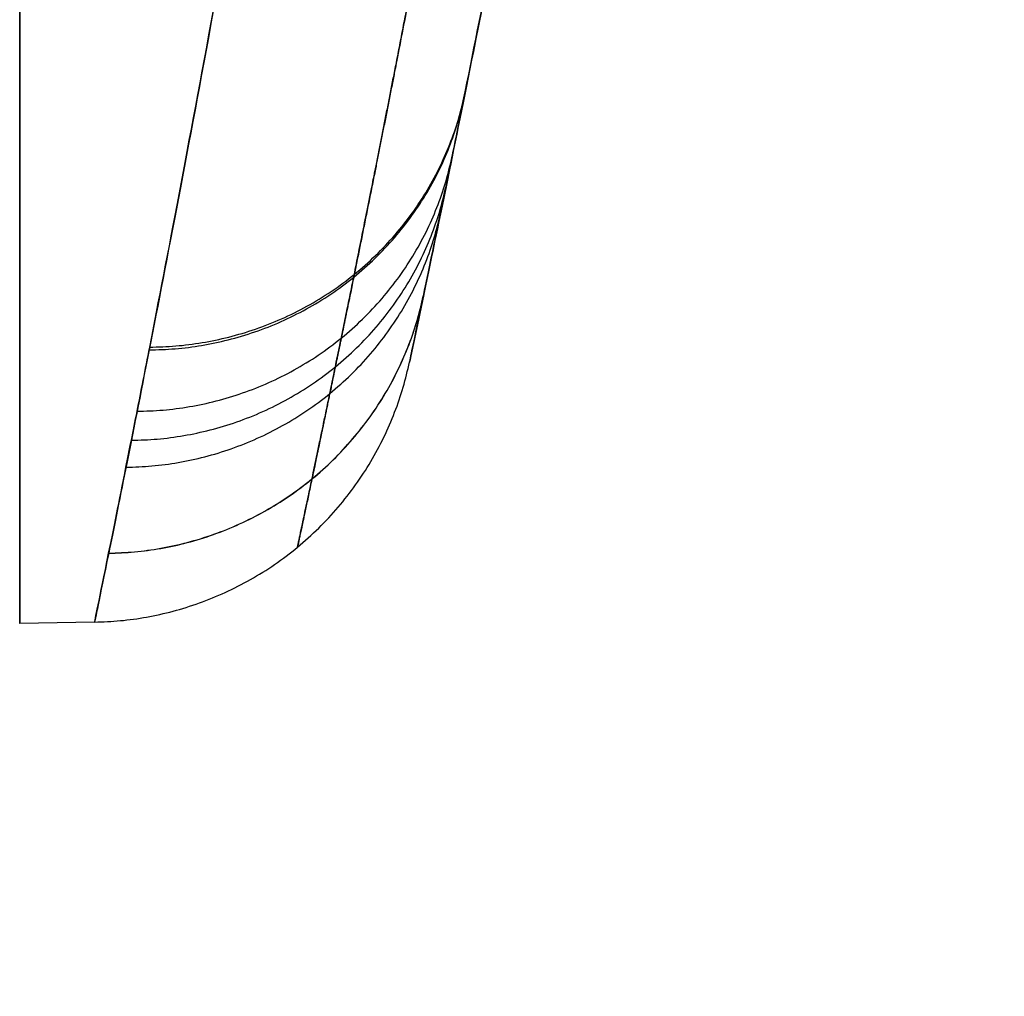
# Model space of a CAD drawing. Header units: millimetres. Extents: x 0 to 322, y -110 to 60.
# Tile 235 of 256: x 319 to 322, y -36.79 to -33.81. Entities that reach past the tile are written whole.
import ezdxf

# ---------------------------------------------------------------- set-up
doc = ezdxf.new("R2010")
doc.units = ezdxf.units.MM
doc.layers.add('Layer 01', color=18, linetype='Continuous', true_color=0x000000)

msp = doc.modelspace()

# ---------------------------------------------------------------- linework, layer by layer
at = {"layer": 'Layer 01'}
for p, q in [((318.9956, -35.651), (318.9956, 35.651)), ((319.2241, -35.647), (318.9956, -35.651))]:
    msp.add_line(p, q, dxfattribs=at)
at = {"layer": 'Layer 01', "extrusion": (0, 0, -1)}
msp.add_arc((-238.125, -17.5, 0), 83.875, 180, 191.940959, dxfattribs=at)
at = {"layer": 'Layer 01', "extrusion": (-1, 1.18299e-08, 4.66398e-10)}
msp.add_arc((0, 0, -318.9956), 35.651, 334.72678, 25.27321, dxfattribs=at)
at = {"layer": 'Layer 01'}
msp.add_rational_spline([(320.4722, -32.1597, 14.7721), (320.3803, -32.6919, 13.6237), (320.2941, -33.1605, 12.4505), (320.1402, -33.9696, 10.0591), (320.0724, -34.3106, 8.8403), (320.0025, -34.6551, 7.2867), (319.9892, -34.7198, 6.9747), (319.9706, -34.8107, 6.5044), (319.9645, -34.84, 6.3472), (319.9529, -34.8964, 6.0322), (319.9472, -34.9236, 5.8743), (319.9202, -35.054, 5.0848), (319.902, -35.1408, 4.4514), (319.8581, -35.3491, 2.5474), (319.8431, -35.4188, 1.2709), (319.8433, -35.418, -1.2927), (319.8584, -35.3476, -2.5628), (319.9165, -35.0721, -5.0785), (319.9595, -34.8668, -6.3251), (320.07, -34.3222, -8.7944), (320.1377, -33.9825, -10.018), (320.2252, -33.5231, -11.3794), (320.2351, -33.4708, -11.5308), (320.2551, -33.3644, -11.8325), (320.2652, -33.3102, -11.9828), (320.2961, -33.1448, -12.4322), (320.3171, -33.0306, -12.7296), (320.3816, -32.6767, -13.616), (320.4263, -32.4255, -14.1984), (320.4722, -32.1597, -14.7721)], [0.882445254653, 0.883789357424, 0.885009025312, 0.887153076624, 0.888077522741, 0.889021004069, 0.889199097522, 0.889449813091, 0.889530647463, 0.889686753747, 0.889762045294, 0.890123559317, 0.890365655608, 0.890948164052, 0.89114477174, 0.891142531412, 0.890943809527, 0.890173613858, 0.889602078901, 0.888109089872, 0.887187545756, 0.885968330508, 0.885830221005, 0.885549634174, 0.885407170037, 0.884973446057, 0.884675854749, 0.883759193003, 0.883116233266, 0.882445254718], degree=3, knots=[0, 0, 0, 0, 3.853877, 3.853877, 7.707754, 7.707754, 8.671224, 8.671224, 9.152958, 9.152958, 9.634693, 9.634693, 11.561631, 11.561631, 15.415509, 15.415509, 19.269386, 19.269386, 23.123263, 23.123263, 26.97714, 26.97714, 27.458875, 27.458875, 27.940609, 27.940609, 28.904078, 28.904078, 30.831017, 30.831017, 30.831017, 30.831017], dxfattribs=at)
for points, knots in [([(320.7106, -32.1504, -13.3171), (320.6973, -32.2251, -13.1405), (320.6842, -32.2984, -12.9631), (320.6502, -32.4872, -12.4951), (320.6296, -32.6002, -12.2034), (320.5994, -32.7641, -11.7625), (320.5894, -32.8178, -11.6151), (320.5698, -32.9233, -11.3191), (320.5601, -32.975, -11.1706), (320.4742, -33.4308, -9.8334), (320.4078, -33.7673, -8.6329), (320.2993, -34.3072, -6.2091), (320.2571, -34.5106, -4.9858), (320.2, -34.7838, -2.5158), (320.1851, -34.8536, -1.2693), (320.185, -34.8544, 1.2479), (320.1997, -34.7854, 2.5007), (320.2428, -34.5787, 4.3705), (320.2607, -34.4926, 4.9922), (320.2873, -34.3633, 5.7675), (320.2928, -34.3364, 5.9226), (320.3043, -34.2804, 6.2318), (320.3102, -34.2514, 6.386), (320.3285, -34.1613, 6.8477), (320.3415, -34.0971, 7.1539), (320.4101, -33.7558, 8.6779), (320.4767, -33.4181, 9.8737), (320.6014, -32.7553, 11.8133), (320.6546, -32.4664, 12.5701), (320.7106, -32.1505, 13.3172)], [0, 0, 0, 0, 0.576574, 0.576574, 1.513896, 1.513896, 1.982557, 1.982557, 2.451218, 2.451218, 6.200505, 6.200505, 9.949791, 9.949791, 13.699078, 13.699078, 17.448365, 17.448365, 19.323008, 19.323008, 19.791669, 19.791669, 20.26033, 20.26033, 21.197652, 21.197652, 24.946938, 24.946938, 27.396254, 27.396254, 27.396254, 27.396254]), ([(319.8339, -32.364, -14.917), (319.7894, -32.6319, -14.3377), (319.7462, -32.8847, -13.7501), (319.6838, -33.241, -12.8558), (319.6634, -33.356, -12.5556), (319.6335, -33.5226, -12.1021), (319.6237, -33.5772, -11.9503), (319.6043, -33.6844, -11.6458), (319.5947, -33.737, -11.493), (319.5099, -34.2003, -10.1172), (319.4443, -34.5423, -8.8821), (319.337, -35.0911, -6.3883), (319.2953, -35.2979, -5.1296), (319.2389, -35.5756, -2.5884), (319.2242, -35.6466, -1.3059), (319.2241, -35.6474, 1.2839), (319.2386, -35.5772, 2.5728), (319.2812, -35.3671, 4.4966), (319.2989, -35.2796, 5.1363), (319.3252, -35.1482, 5.934), (319.3306, -35.1208, 6.0935), (319.3419, -35.0639, 6.4116), (319.3478, -35.0344, 6.5703), (319.3659, -34.9428, 7.0453), (319.3788, -34.8775, 7.3604), (319.4465, -34.5306, 8.9284), (319.5123, -34.1873, 10.1587), (319.6614, -33.3723, 12.5728), (319.7448, -32.9006, 13.7566), (319.8339, -32.364, 14.917)], [-30.831017, -30.831017, -30.831017, -30.831017, -28.904078, -28.904078, -27.940609, -27.940609, -27.458874, -27.458874, -26.97714, -26.97714, -23.123263, -23.123263, -19.269386, -19.269386, -15.415508, -15.415508, -11.561631, -11.561631, -9.634693, -9.634693, -9.152958, -9.152958, -8.671224, -8.671224, -7.707754, -7.707754, -3.853877, -3.853877, 0, 0, 0, 0])]:
    msp.add_open_spline(points, degree=3, knots=knots, dxfattribs=at)
at = {"layer": 'Layer 01', "extrusion": (0.043188, 0.214743, -0.975715)}
msp.add_rational_spline([(319.3906, -34.8167, -7.6352), (320.1981, -34.8104, -7.5981), (320.3536, -34.0372, -7.421)], [1.00000000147, 0.777711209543, 0.999999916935], degree=2, dxfattribs=at)
at = {"layer": 'Layer 01', "extrusion": (-0.043384, -0.215832, -0.975466)}
msp.add_rational_spline([(319.3923, -34.8082, 7.674), (320.1998, -34.802, 7.6367), (320.3552, -34.0288, 7.4587)], [1.00000001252, 0.777664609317, 1], degree=2, dxfattribs=at)
at = {"layer": 'Layer 01', "extrusion": (-0.03851, -0.18929, -0.981166)}
msp.add_rational_spline([(319.3538, -35.0039, 6.7287), (320.1587, -34.9959, 6.6955), (320.3163, -34.2214, 6.5399)], [1.00000001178, 0.778732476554, 1], degree=2, dxfattribs=at)
at = {"layer": 'Layer 01', "extrusion": (-0.035983, -0.175917, -0.983747)}
msp.add_rational_spline([(319.3363, -35.0924, 6.2526), (320.14, -35.0836, 6.2216), (320.2986, -34.3084, 6.0772)], [1.00000001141, 0.779217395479, 1], degree=2, dxfattribs=at)
at = {"layer": 'Layer 01', "extrusion": (-0.033402, -0.162482, -0.986146)}
msp.add_rational_spline([(319.3199, -35.1745, 5.7744), (320.1225, -35.165, 5.7457), (320.282, -34.3892, 5.6125)], [1.00000001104, 0.779668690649, 1], degree=2, dxfattribs=at)
at = {"layer": 'Layer 01', "extrusion": (-0.022665, -0.108522, -0.993836)}
msp.add_rational_spline([(319.267, -35.4371, 3.8554), (320.066, -35.4252, 3.8358), (320.2284, -34.6476, 3.7472)], [1.00000000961, 0.781119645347, 1], degree=2, dxfattribs=at)
at = {"layer": 'Layer 01', "extrusion": (0.022686, 0.108625, -0.993824)}
msp.add_rational_spline([(319.2671, -35.4367, -3.859), (320.0661, -35.4248, -3.8395), (320.2285, -34.6472, -3.7508)], [1.00000000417, 0.781117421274, 1], degree=2, dxfattribs=at)
at = {"layer": 'Layer 01', "extrusion": (6.55551e-05, 0.00030998, -1)}
msp.add_rational_spline([(319.2241, -35.647, -0.011), (320.0203, -35.6331, -0.011), (320.1851, -34.854, -0.0107)], [1.00000000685, 0.7822872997, 1], degree=2, dxfattribs=at)

doc.saveas('drawing.dxf')
